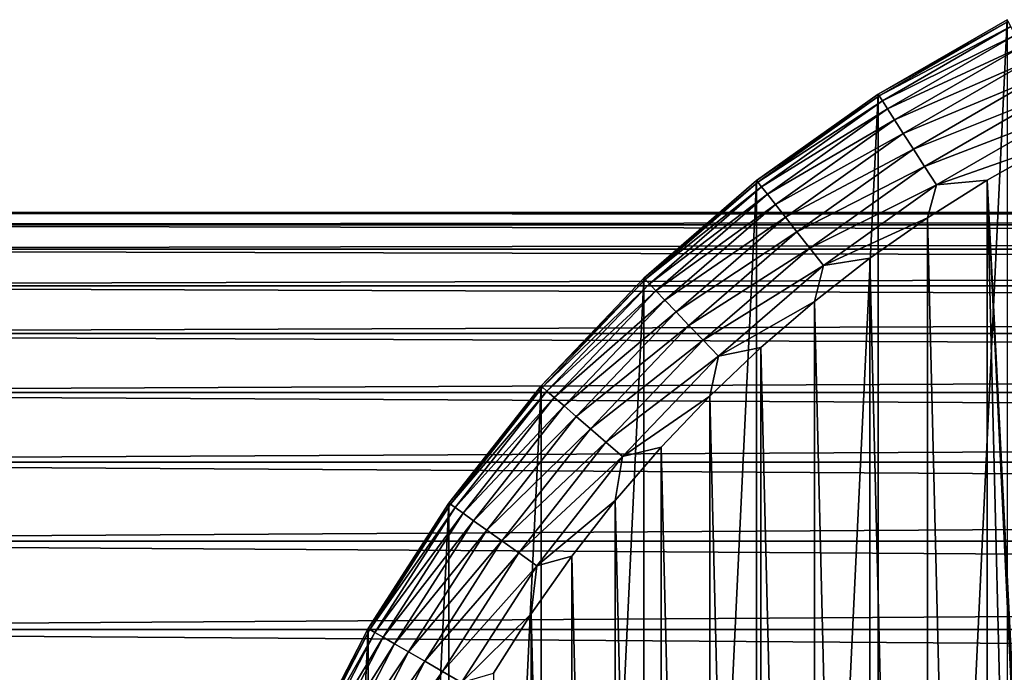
# Model space of a CAD drawing. Header units: millimetres. Extents: x -128 to 173, y -40 to 30.
# Tile 6 of 256: x -109 to -90, y 14 to 27. Entities that reach past the tile are written whole.
import ezdxf

# ---------------------------------------------------------------- set-up
doc = ezdxf.new("R2010")
doc.units = ezdxf.units.MM
doc.header["$LTSCALE"] = 56.728605
for name, color, linetype in [('187', 7, 'CONTINUOUS'), ('188', 7, 'CONTINUOUS'), ('190', 7, 'CONTINUOUS'), ('191', 7, 'CONTINUOUS'), ('3', 7, 'CONTINUOUS')]:
    doc.layers.add(name, color=color, linetype=linetype)

msp = doc.modelspace()

# ---------------------------------------------------------------- linework, layer by layer
at = {"layer": '187', "color": 7, "linetype": 'CONTINUOUS'}
for points in [[(-89.455, 24.257, -67.8), (-90.63, 23.592, -67.8), (-89.478, 0.756, -67.8), (-89.455, 24.257, -67.8)], [(-91.771, 22.87, -67.8), (-90.631, -23.592, -67.8), (-90.63, 23.592, -67.8), (-91.771, 22.87, -67.8)], [(-90.631, -23.592, -67.8), (-89.455, -24.257, -67.8), (-90.63, 23.592, -67.8), (-90.631, -23.592, -67.8)], [(-90.63, 23.592, -67.8), (-89.455, -24.257, -67.8), (-89.478, -0.756, -67.8), (-90.63, 23.592, -67.8)], [(-89.478, 0.756, -67.8), (-90.63, 23.592, -67.8), (-89.478, -0.756, -67.8), (-89.478, 0.756, -67.8)], [(-92.876, 22.093, -67.8), (-91.771, -22.87, -67.8), (-91.771, 22.87, -67.8), (-92.876, 22.093, -67.8)], [(-91.771, -22.87, -67.8), (-90.631, -23.592, -67.8), (-91.771, 22.87, -67.8), (-91.771, -22.87, -67.8)], [(-93.94, 21.262, -67.8), (-92.876, -22.093, -67.8), (-92.876, 22.093, -67.8), (-93.94, 21.262, -67.8)], [(-92.876, -22.093, -67.8), (-91.771, -22.87, -67.8), (-92.876, 22.093, -67.8), (-92.876, -22.093, -67.8)], [(-94.963, 20.381, -67.8), (-93.94, -21.262, -67.8), (-93.94, 21.262, -67.8), (-94.963, 20.381, -67.8)], [(-93.94, -21.262, -67.8), (-92.876, -22.093, -67.8), (-93.94, 21.262, -67.8), (-93.94, -21.262, -67.8)], [(-95.941, 19.45, -67.8), (-94.963, -20.381, -67.8), (-94.963, 20.381, -67.8), (-95.941, 19.45, -67.8)], [(-94.963, -20.381, -67.8), (-93.94, -21.262, -67.8), (-94.963, 20.381, -67.8), (-94.963, -20.381, -67.8)], [(-96.872, 18.472, -67.8), (-95.941, -19.45, -67.8), (-95.941, 19.45, -67.8), (-96.872, 18.472, -67.8)], [(-95.941, -19.45, -67.8), (-94.963, -20.381, -67.8), (-95.941, 19.45, -67.8), (-95.941, -19.45, -67.8)], [(-97.754, 17.45, -67.8), (-96.872, -18.472, -67.8), (-96.872, 18.472, -67.8), (-97.754, 17.45, -67.8)], [(-96.872, -18.472, -67.8), (-95.941, -19.45, -67.8), (-96.872, 18.472, -67.8), (-96.872, -18.472, -67.8)], [(-98.585, 16.386, -67.8), (-97.754, -17.45, -67.8), (-97.754, 17.45, -67.8), (-98.585, 16.386, -67.8)], [(-97.754, -17.45, -67.8), (-96.872, -18.472, -67.8), (-97.754, 17.45, -67.8), (-97.754, -17.45, -67.8)], [(-99.363, 15.282, -67.8), (-98.585, -16.386, -67.8), (-98.585, 16.386, -67.8), (-99.363, 15.282, -67.8)], [(-98.585, -16.386, -67.8), (-97.754, -17.45, -67.8), (-98.585, 16.386, -67.8), (-98.585, -16.386, -67.8)], [(-100.085, 14.142, -67.8), (-99.363, -15.282, -67.8), (-99.363, 15.282, -67.8), (-100.085, 14.142, -67.8)], [(-99.363, -15.282, -67.8), (-98.585, -16.386, -67.8), (-99.363, 15.282, -67.8), (-99.363, -15.282, -67.8)]]:
    msp.add_3dface(points, dxfattribs=at)
at = {"layer": '188', "color": 7, "linetype": 'CONTINUOUS'}
for points in [[(-92.719, 25.238, -78.8), (-90.247, 26.665, -78.8), (-92.719, -25.238, -78.8), (-92.719, 25.238, -78.8)], [(-92.719, -25.238, -78.8), (-90.247, 26.665, -78.8), (-90.247, -26.665, -78.8), (-92.719, -25.238, -78.8)], [(-95.045, 23.582, -78.8), (-92.719, 25.238, -78.8), (-95.045, -23.582, -78.8), (-95.045, 23.582, -78.8)], [(-95.045, -23.582, -78.8), (-92.719, 25.238, -78.8), (-92.719, -25.238, -78.8), (-95.045, -23.582, -78.8)], [(-97.202, 21.712, -78.8), (-95.045, 23.582, -78.8), (-97.202, -21.712, -78.8), (-97.202, 21.712, -78.8)], [(-97.202, -21.712, -78.8), (-95.045, 23.582, -78.8), (-95.045, -23.582, -78.8), (-97.202, -21.712, -78.8)], [(-99.172, 19.646, -78.8), (-97.202, 21.712, -78.8), (-99.172, -19.646, -78.8), (-99.172, 19.646, -78.8)], [(-99.172, -19.646, -78.8), (-97.202, 21.712, -78.8), (-97.202, -21.712, -78.8), (-99.172, -19.646, -78.8)], [(-100.937, 17.402, -78.8), (-99.172, 19.646, -78.8), (-100.937, -17.402, -78.8), (-100.937, 17.402, -78.8)], [(-100.937, -17.402, -78.8), (-99.172, 19.646, -78.8), (-99.172, -19.646, -78.8), (-100.937, -17.402, -78.8)], [(-102.481, 15, -78.8), (-100.937, 17.402, -78.8), (-102.481, -15, -78.8), (-102.481, 15, -78.8)], [(-102.481, -15, -78.8), (-100.937, 17.402, -78.8), (-100.937, -17.402, -78.8), (-102.481, -15, -78.8)], [(-103.789, 12.462, -78.8), (-102.481, 15, -78.8), (-103.789, -12.462, -78.8), (-103.789, 12.462, -78.8)], [(-103.789, -12.462, -78.8), (-102.481, 15, -78.8), (-102.481, -15, -78.8), (-103.789, -12.462, -78.8)]]:
    msp.add_3dface(points, dxfattribs=at)
at = {"layer": '190', "color": 7, "linetype": 'CONTINUOUS'}
for points in [[(-90.247, 26.665, -78.8), (-92.719, 25.238, -78.8), (-90.247, 26.665, -70.3), (-90.247, 26.665, -78.8)], [(-90.247, 26.665, -70.3), (-92.719, 25.238, -78.8), (-92.719, 25.238, -70.3), (-90.247, 26.665, -70.3)], [(-92.719, 25.238, -78.8), (-95.045, 23.582, -78.8), (-92.719, 25.238, -70.3), (-92.719, 25.238, -78.8)], [(-92.719, 25.238, -70.3), (-95.045, 23.582, -78.8), (-95.045, 23.582, -70.3), (-92.719, 25.238, -70.3)], [(-95.045, 23.582, -78.8), (-97.202, 21.712, -78.8), (-95.045, 23.582, -70.3), (-95.045, 23.582, -78.8)], [(-95.045, 23.582, -70.3), (-97.202, 21.712, -78.8), (-97.202, 21.712, -70.3), (-95.045, 23.582, -70.3)], [(-97.202, 21.712, -78.8), (-99.172, 19.646, -78.8), (-97.202, 21.712, -70.3), (-97.202, 21.712, -78.8)], [(-97.202, 21.712, -70.3), (-99.172, 19.646, -78.8), (-99.172, 19.646, -70.3), (-97.202, 21.712, -70.3)], [(-99.172, 19.646, -78.8), (-100.937, 17.402, -78.8), (-99.172, 19.646, -70.3), (-99.172, 19.646, -78.8)], [(-99.172, 19.646, -70.3), (-100.937, 17.402, -78.8), (-100.937, 17.402, -70.3), (-99.172, 19.646, -70.3)], [(-100.937, 17.402, -78.8), (-102.481, 15, -78.8), (-100.937, 17.402, -70.3), (-100.937, 17.402, -78.8)], [(-100.937, 17.402, -70.3), (-102.481, 15, -78.8), (-102.481, 15, -70.3), (-100.937, 17.402, -70.3)], [(-102.481, 15, -78.8), (-103.789, 12.462, -78.8), (-102.481, 15, -70.3), (-102.481, 15, -78.8)], [(-102.481, 15, -70.3), (-103.789, 12.462, -78.8), (-103.789, 12.462, -70.3), (-102.481, 15, -70.3)]]:
    msp.add_3dface(points, dxfattribs=at)
at = {"layer": '191', "color": 7, "linetype": 'CONTINUOUS'}
for points in [[(-90.247, 26.665, -70.3), (-92.719, 25.238, -70.3), (-90.23, 26.632, -69.869), (-90.247, 26.665, -70.3)], [(-92.719, 25.238, -70.3), (-92.699, 25.206, -69.869), (-90.23, 26.632, -69.869), (-92.719, 25.238, -70.3)], [(-92.699, 25.206, -69.869), (-90.178, 26.532, -69.447), (-90.23, 26.632, -69.869), (-92.699, 25.206, -69.869)], [(-92.638, 25.112, -69.447), (-90.178, 26.532, -69.447), (-92.699, 25.206, -69.869), (-92.638, 25.112, -69.447)], [(-92.638, 25.112, -69.447), (-90.094, 26.368, -69.052), (-90.178, 26.532, -69.447), (-92.638, 25.112, -69.447)], [(-92.539, 24.957, -69.052), (-90.094, 26.368, -69.052), (-92.638, 25.112, -69.447), (-92.539, 24.957, -69.052)], [(-92.539, 24.957, -69.052), (-89.979, 26.146, -68.694), (-90.094, 26.368, -69.052), (-92.539, 24.957, -69.052)], [(-92.404, 24.747, -68.694), (-89.979, 26.146, -68.694), (-92.539, 24.957, -69.052), (-92.404, 24.747, -68.694)], [(-92.404, 24.747, -68.694), (-89.838, 25.872, -68.386), (-89.979, 26.146, -68.694), (-92.404, 24.747, -68.694)], [(-92.237, 24.487, -68.386), (-89.838, 25.872, -68.386), (-92.404, 24.747, -68.694), (-92.237, 24.487, -68.386)], [(-92.237, 24.487, -68.386), (-89.674, 25.555, -68.135), (-89.838, 25.872, -68.386), (-92.237, 24.487, -68.386)], [(-92.044, 24.187, -68.135), (-89.674, 25.555, -68.135), (-92.237, 24.487, -68.386), (-92.044, 24.187, -68.135)], [(-92.044, 24.187, -68.135), (-89.493, 25.203, -67.951), (-89.674, 25.555, -68.135), (-92.044, 24.187, -68.135)], [(-92.719, 25.238, -70.3), (-95.045, 23.582, -70.3), (-92.699, 25.206, -69.869), (-92.719, 25.238, -70.3)], [(-95.045, 23.582, -70.3), (-95.022, 23.552, -69.869), (-92.699, 25.206, -69.869), (-95.045, 23.582, -70.3)], [(-95.022, 23.552, -69.869), (-92.638, 25.112, -69.447), (-92.699, 25.206, -69.869), (-95.022, 23.552, -69.869)], [(-94.952, 23.464, -69.447), (-92.638, 25.112, -69.447), (-95.022, 23.552, -69.869), (-94.952, 23.464, -69.447)], [(-94.952, 23.464, -69.447), (-92.539, 24.957, -69.052), (-92.638, 25.112, -69.447), (-94.952, 23.464, -69.447)], [(-91.83, 23.854, -67.951), (-89.493, 25.203, -67.951), (-92.044, 24.187, -68.135), (-91.83, 23.854, -67.951)], [(-91.83, 23.854, -67.951), (-89.3, 24.829, -67.838), (-89.493, 25.203, -67.951), (-91.83, 23.854, -67.951)], [(-94.838, 23.319, -69.052), (-92.539, 24.957, -69.052), (-94.952, 23.464, -69.447), (-94.838, 23.319, -69.052)], [(-94.838, 23.319, -69.052), (-92.404, 24.747, -68.694), (-92.539, 24.957, -69.052), (-94.838, 23.319, -69.052)], [(-94.684, 23.123, -68.694), (-92.404, 24.747, -68.694), (-94.838, 23.319, -69.052), (-94.684, 23.123, -68.694)], [(-94.684, 23.123, -68.694), (-92.237, 24.487, -68.386), (-92.404, 24.747, -68.694), (-94.684, 23.123, -68.694)], [(-91.602, 23.5, -67.838), (-89.3, 24.829, -67.838), (-91.83, 23.854, -67.951), (-91.602, 23.5, -67.838)], [(-91.602, 23.5, -67.838), (-89.455, 24.257, -67.8), (-89.3, 24.829, -67.838), (-91.602, 23.5, -67.838)], [(-94.493, 22.88, -68.386), (-92.237, 24.487, -68.386), (-94.684, 23.123, -68.694), (-94.493, 22.88, -68.386)], [(-94.493, 22.88, -68.386), (-92.044, 24.187, -68.135), (-92.237, 24.487, -68.386), (-94.493, 22.88, -68.386)], [(-94.273, 22.6, -68.135), (-92.044, 24.187, -68.135), (-94.493, 22.88, -68.386), (-94.273, 22.6, -68.135)], [(-94.273, 22.6, -68.135), (-91.83, 23.854, -67.951), (-92.044, 24.187, -68.135), (-94.273, 22.6, -68.135)], [(-90.63, 23.592, -67.8), (-89.455, 24.257, -67.8), (-91.602, 23.5, -67.838), (-90.63, 23.592, -67.8)], [(-94.028, 22.289, -67.951), (-91.83, 23.854, -67.951), (-94.273, 22.6, -68.135), (-94.028, 22.289, -67.951)], [(-94.028, 22.289, -67.951), (-91.602, 23.5, -67.838), (-91.83, 23.854, -67.951), (-94.028, 22.289, -67.951)], [(-95.045, 23.582, -70.3), (-97.202, 21.712, -70.3), (-95.022, 23.552, -69.869), (-95.045, 23.582, -70.3)], [(-91.771, 22.87, -67.8), (-90.63, 23.592, -67.8), (-91.602, 23.5, -67.838), (-91.771, 22.87, -67.8)], [(-97.202, 21.712, -70.3), (-97.177, 21.685, -69.869), (-95.022, 23.552, -69.869), (-97.202, 21.712, -70.3)], [(-97.177, 21.685, -69.869), (-94.952, 23.464, -69.447), (-95.022, 23.552, -69.869), (-97.177, 21.685, -69.869)], [(-97.099, 21.604, -69.447), (-94.952, 23.464, -69.447), (-97.177, 21.685, -69.869), (-97.099, 21.604, -69.447)], [(-97.099, 21.604, -69.447), (-94.838, 23.319, -69.052), (-94.952, 23.464, -69.447), (-97.099, 21.604, -69.447)], [(-93.768, 21.958, -67.838), (-91.602, 23.5, -67.838), (-94.028, 22.289, -67.951), (-93.768, 21.958, -67.838)], [(-93.768, 21.958, -67.838), (-91.771, 22.87, -67.8), (-91.602, 23.5, -67.838), (-93.768, 21.958, -67.838)], [(-96.972, 21.47, -69.052), (-94.838, 23.319, -69.052), (-97.099, 21.604, -69.447), (-96.972, 21.47, -69.052)], [(-96.972, 21.47, -69.052), (-94.684, 23.123, -68.694), (-94.838, 23.319, -69.052), (-96.972, 21.47, -69.052)], [(-96.8, 21.29, -68.694), (-94.684, 23.123, -68.694), (-96.972, 21.47, -69.052), (-96.8, 21.29, -68.694)], [(-96.8, 21.29, -68.694), (-94.493, 22.88, -68.386), (-94.684, 23.123, -68.694), (-96.8, 21.29, -68.694)], [(-96.587, 21.066, -68.386), (-94.493, 22.88, -68.386), (-96.8, 21.29, -68.694), (-96.587, 21.066, -68.386)], [(-96.587, 21.066, -68.386), (-94.273, 22.6, -68.135), (-94.493, 22.88, -68.386), (-96.587, 21.066, -68.386)], [(-92.876, 22.093, -67.8), (-91.771, 22.87, -67.8), (-93.768, 21.958, -67.838), (-92.876, 22.093, -67.8)], [(-96.34, 20.808, -68.135), (-94.273, 22.6, -68.135), (-96.587, 21.066, -68.386), (-96.34, 20.808, -68.135)], [(-96.34, 20.808, -68.135), (-94.028, 22.289, -67.951), (-94.273, 22.6, -68.135), (-96.34, 20.808, -68.135)], [(-96.068, 20.522, -67.951), (-94.028, 22.289, -67.951), (-96.34, 20.808, -68.135), (-96.068, 20.522, -67.951)], [(-96.068, 20.522, -67.951), (-93.768, 21.958, -67.838), (-94.028, 22.289, -67.951), (-96.068, 20.522, -67.951)], [(-93.94, 21.262, -67.8), (-92.876, 22.093, -67.8), (-93.768, 21.958, -67.838), (-93.94, 21.262, -67.8)], [(-95.777, 20.217, -67.838), (-93.768, 21.958, -67.838), (-96.068, 20.522, -67.951), (-95.777, 20.217, -67.838)], [(-95.777, 20.217, -67.838), (-93.94, 21.262, -67.8), (-93.768, 21.958, -67.838), (-95.777, 20.217, -67.838)], [(-97.202, 21.712, -70.3), (-99.172, 19.646, -70.3), (-97.177, 21.685, -69.869), (-97.202, 21.712, -70.3)], [(-99.172, 19.646, -70.3), (-99.144, 19.621, -69.869), (-97.177, 21.685, -69.869), (-99.172, 19.646, -70.3)], [(-99.144, 19.621, -69.869), (-97.099, 21.604, -69.447), (-97.177, 21.685, -69.869), (-99.144, 19.621, -69.869)], [(-99.059, 19.548, -69.447), (-97.099, 21.604, -69.447), (-99.144, 19.621, -69.869), (-99.059, 19.548, -69.447)], [(-99.059, 19.548, -69.447), (-96.972, 21.47, -69.052), (-97.099, 21.604, -69.447), (-99.059, 19.548, -69.447)], [(-98.92, 19.427, -69.052), (-96.972, 21.47, -69.052), (-99.059, 19.548, -69.447), (-98.92, 19.427, -69.052)], [(-98.92, 19.427, -69.052), (-96.8, 21.29, -68.694), (-96.972, 21.47, -69.052), (-98.92, 19.427, -69.052)], [(-98.731, 19.264, -68.694), (-96.8, 21.29, -68.694), (-98.92, 19.427, -69.052), (-98.731, 19.264, -68.694)], [(-98.731, 19.264, -68.694), (-96.587, 21.066, -68.386), (-96.8, 21.29, -68.694), (-98.731, 19.264, -68.694)], [(-94.963, 20.381, -67.8), (-93.94, 21.262, -67.8), (-95.777, 20.217, -67.838), (-94.963, 20.381, -67.8)], [(-98.498, 19.062, -68.386), (-96.587, 21.066, -68.386), (-98.731, 19.264, -68.694), (-98.498, 19.062, -68.386)], [(-98.498, 19.062, -68.386), (-96.34, 20.808, -68.135), (-96.587, 21.066, -68.386), (-98.498, 19.062, -68.386)], [(-98.228, 18.828, -68.135), (-96.34, 20.808, -68.135), (-98.498, 19.062, -68.386), (-98.228, 18.828, -68.135)], [(-98.228, 18.828, -68.135), (-96.068, 20.522, -67.951), (-96.34, 20.808, -68.135), (-98.228, 18.828, -68.135)], [(-97.93, 18.569, -67.951), (-96.068, 20.522, -67.951), (-98.228, 18.828, -68.135), (-97.93, 18.569, -67.951)], [(-97.93, 18.569, -67.951), (-95.777, 20.217, -67.838), (-96.068, 20.522, -67.951), (-97.93, 18.569, -67.951)], [(-95.941, 19.45, -67.8), (-94.963, 20.381, -67.8), (-95.777, 20.217, -67.838), (-95.941, 19.45, -67.8)], [(-97.611, 18.293, -67.838), (-95.777, 20.217, -67.838), (-97.93, 18.569, -67.951), (-97.611, 18.293, -67.838)], [(-97.611, 18.293, -67.838), (-95.941, 19.45, -67.8), (-95.777, 20.217, -67.838), (-97.611, 18.293, -67.838)], [(-99.172, 19.646, -70.3), (-100.937, 17.402, -70.3), (-99.144, 19.621, -69.869), (-99.172, 19.646, -70.3)], [(-100.937, 17.402, -70.3), (-100.907, 17.38, -69.869), (-99.144, 19.621, -69.869), (-100.937, 17.402, -70.3)], [(-100.907, 17.38, -69.869), (-99.059, 19.548, -69.447), (-99.144, 19.621, -69.869), (-100.907, 17.38, -69.869)], [(-100.815, 17.315, -69.447), (-99.059, 19.548, -69.447), (-100.907, 17.38, -69.869), (-100.815, 17.315, -69.447)], [(-100.815, 17.315, -69.447), (-98.92, 19.427, -69.052), (-99.059, 19.548, -69.447), (-100.815, 17.315, -69.447)], [(-100.665, 17.208, -69.052), (-98.92, 19.427, -69.052), (-100.815, 17.315, -69.447), (-100.665, 17.208, -69.052)], [(-100.665, 17.208, -69.052), (-98.731, 19.264, -68.694), (-98.92, 19.427, -69.052), (-100.665, 17.208, -69.052)], [(-96.872, 18.472, -67.8), (-95.941, 19.45, -67.8), (-97.611, 18.293, -67.838), (-96.872, 18.472, -67.8)], [(-100.462, 17.063, -68.694), (-98.731, 19.264, -68.694), (-100.665, 17.208, -69.052), (-100.462, 17.063, -68.694)], [(-100.462, 17.063, -68.694), (-98.498, 19.062, -68.386), (-98.731, 19.264, -68.694), (-100.462, 17.063, -68.694)], [(-100.211, 16.884, -68.386), (-98.498, 19.062, -68.386), (-100.462, 17.063, -68.694), (-100.211, 16.884, -68.386)], [(-100.211, 16.884, -68.386), (-98.228, 18.828, -68.135), (-98.498, 19.062, -68.386), (-100.211, 16.884, -68.386)], [(-99.92, 16.677, -68.135), (-98.228, 18.828, -68.135), (-100.211, 16.884, -68.386), (-99.92, 16.677, -68.135)], [(-99.92, 16.677, -68.135), (-97.93, 18.569, -67.951), (-98.228, 18.828, -68.135), (-99.92, 16.677, -68.135)], [(-99.598, 16.448, -67.951), (-97.93, 18.569, -67.951), (-99.92, 16.677, -68.135), (-99.598, 16.448, -67.951)], [(-99.598, 16.448, -67.951), (-97.611, 18.293, -67.838), (-97.93, 18.569, -67.951), (-99.598, 16.448, -67.951)], [(-97.754, 17.45, -67.8), (-96.872, 18.472, -67.8), (-97.611, 18.293, -67.838), (-97.754, 17.45, -67.8)], [(-99.254, 16.203, -67.838), (-97.611, 18.293, -67.838), (-99.598, 16.448, -67.951), (-99.254, 16.203, -67.838)], [(-99.254, 16.203, -67.838), (-97.754, 17.45, -67.8), (-97.611, 18.293, -67.838), (-99.254, 16.203, -67.838)], [(-100.937, 17.402, -70.3), (-102.481, 15, -70.3), (-100.907, 17.38, -69.869), (-100.937, 17.402, -70.3)], [(-102.481, 15, -70.3), (-102.448, 14.981, -69.869), (-100.907, 17.38, -69.869), (-102.481, 15, -70.3)], [(-102.448, 14.981, -69.869), (-100.815, 17.315, -69.447), (-100.907, 17.38, -69.869), (-102.448, 14.981, -69.869)], [(-98.585, 16.386, -67.8), (-97.754, 17.45, -67.8), (-99.254, 16.203, -67.838), (-98.585, 16.386, -67.8)], [(-102.351, 14.925, -69.447), (-100.815, 17.315, -69.447), (-102.448, 14.981, -69.869), (-102.351, 14.925, -69.447)], [(-102.351, 14.925, -69.447), (-100.665, 17.208, -69.052), (-100.815, 17.315, -69.447), (-102.351, 14.925, -69.447)], [(-102.192, 14.833, -69.052), (-100.665, 17.208, -69.052), (-102.351, 14.925, -69.447), (-102.192, 14.833, -69.052)], [(-102.192, 14.833, -69.052), (-100.462, 17.063, -68.694), (-100.665, 17.208, -69.052), (-102.192, 14.833, -69.052)], [(-101.975, 14.708, -68.694), (-100.462, 17.063, -68.694), (-102.192, 14.833, -69.052), (-101.975, 14.708, -68.694)], [(-101.975, 14.708, -68.694), (-100.211, 16.884, -68.386), (-100.462, 17.063, -68.694), (-101.975, 14.708, -68.694)], [(-101.708, 14.554, -68.386), (-100.211, 16.884, -68.386), (-101.975, 14.708, -68.694), (-101.708, 14.554, -68.386)], [(-101.708, 14.554, -68.386), (-99.92, 16.677, -68.135), (-100.211, 16.884, -68.386), (-101.708, 14.554, -68.386)], [(-101.399, 14.375, -68.135), (-99.92, 16.677, -68.135), (-101.708, 14.554, -68.386), (-101.399, 14.375, -68.135)], [(-101.399, 14.375, -68.135), (-99.598, 16.448, -67.951), (-99.92, 16.677, -68.135), (-101.399, 14.375, -68.135)], [(-101.057, 14.178, -67.951), (-99.598, 16.448, -67.951), (-101.399, 14.375, -68.135), (-101.057, 14.178, -67.951)], [(-101.057, 14.178, -67.951), (-99.254, 16.203, -67.838), (-99.598, 16.448, -67.951), (-101.057, 14.178, -67.951)], [(-99.363, 15.282, -67.8), (-98.585, 16.386, -67.8), (-99.254, 16.203, -67.838), (-99.363, 15.282, -67.8)], [(-100.692, 13.967, -67.838), (-99.254, 16.203, -67.838), (-101.057, 14.178, -67.951), (-100.692, 13.967, -67.838)], [(-100.692, 13.967, -67.838), (-99.363, 15.282, -67.8), (-99.254, 16.203, -67.838), (-100.692, 13.967, -67.838)], [(-100.085, 14.142, -67.8), (-99.363, 15.282, -67.8), (-100.692, 13.967, -67.838), (-100.085, 14.142, -67.8)], [(-102.481, 15, -70.3), (-103.789, 12.462, -70.3), (-102.448, 14.981, -69.869), (-102.481, 15, -70.3)], [(-103.789, 12.462, -70.3), (-103.755, 12.447, -69.869), (-102.448, 14.981, -69.869), (-103.789, 12.462, -70.3)], [(-103.755, 12.447, -69.869), (-102.351, 14.925, -69.447), (-102.448, 14.981, -69.869), (-103.755, 12.447, -69.869)], [(-103.653, 12.4, -69.447), (-102.351, 14.925, -69.447), (-103.755, 12.447, -69.869), (-103.653, 12.4, -69.447)], [(-103.653, 12.4, -69.447), (-102.192, 14.833, -69.052), (-102.351, 14.925, -69.447), (-103.653, 12.4, -69.447)], [(-103.485, 12.324, -69.052), (-102.192, 14.833, -69.052), (-103.653, 12.4, -69.447), (-103.485, 12.324, -69.052)], [(-103.485, 12.324, -69.052), (-101.975, 14.708, -68.694), (-102.192, 14.833, -69.052), (-103.485, 12.324, -69.052)], [(-103.258, 12.22, -68.694), (-101.975, 14.708, -68.694), (-103.485, 12.324, -69.052), (-103.258, 12.22, -68.694)], [(-103.258, 12.22, -68.694), (-101.708, 14.554, -68.386), (-101.975, 14.708, -68.694), (-103.258, 12.22, -68.694)], [(-102.978, 12.092, -68.386), (-101.708, 14.554, -68.386), (-103.258, 12.22, -68.694), (-102.978, 12.092, -68.386)], [(-102.978, 12.092, -68.386), (-101.399, 14.375, -68.135), (-101.708, 14.554, -68.386), (-102.978, 12.092, -68.386)], [(-102.653, 11.943, -68.135), (-101.399, 14.375, -68.135), (-102.978, 12.092, -68.386), (-102.653, 11.943, -68.135)], [(-102.653, 11.943, -68.135), (-101.057, 14.178, -67.951), (-101.399, 14.375, -68.135), (-102.653, 11.943, -68.135)], [(-102.293, 11.779, -67.951), (-101.057, 14.178, -67.951), (-102.653, 11.943, -68.135), (-102.293, 11.779, -67.951)], [(-102.293, 11.779, -67.951), (-100.692, 13.967, -67.838), (-101.057, 14.178, -67.951), (-102.293, 11.779, -67.951)]]:
    msp.add_3dface(points, dxfattribs=at)
at = {"layer": '3', "color": 7, "linetype": 'CONTINUOUS'}
for points in [[(127.5, 22.97, -1.165), (127.5, 22.735, -3.483), (-127.5, 22.97, -1.165), (127.5, 22.97, -1.165)], [(-127.5, 22.97, -1.165), (127.5, 22.735, -3.483), (-127.5, 22.735, -3.483), (-127.5, 22.97, -1.165)], [(127.5, 22.97, 1.165), (127.5, 22.97, -1.165), (-127.5, 22.97, 1.165), (127.5, 22.97, 1.165)], [(-127.5, 22.97, 1.165), (127.5, 22.97, -1.165), (-127.5, 22.97, -1.165), (-127.5, 22.97, 1.165)], [(127.5, 22.735, 3.483), (127.5, 22.97, 1.165), (-127.5, 22.735, 3.483), (127.5, 22.735, 3.483)], [(-127.5, 22.735, 3.483), (127.5, 22.97, 1.165), (-127.5, 22.97, 1.165), (-127.5, 22.735, 3.483)], [(127.5, 22.735, -3.483), (127.5, 22.266, -5.765), (-127.5, 22.735, -3.483), (127.5, 22.735, -3.483)], [(-127.5, 22.735, -3.483), (127.5, 22.266, -5.765), (-127.5, 22.266, -5.765), (-127.5, 22.735, -3.483)], [(127.5, 22.266, 5.765), (127.5, 22.735, 3.483), (-127.5, 22.266, 5.765), (127.5, 22.266, 5.765)], [(-127.5, 22.266, 5.765), (127.5, 22.735, 3.483), (-127.5, 22.735, 3.483), (-127.5, 22.266, 5.765)], [(127.5, 22.266, -5.765), (127.5, 21.568, -7.988), (-127.5, 22.266, -5.765), (127.5, 22.266, -5.765)], [(-127.5, 22.266, -5.765), (127.5, 21.568, -7.988), (-127.5, 21.568, -7.988), (-127.5, 22.266, -5.765)], [(127.5, 21.568, 7.988), (127.5, 22.266, 5.765), (-127.5, 21.568, 7.988), (127.5, 21.568, 7.988)], [(-127.5, 21.568, 7.988), (127.5, 22.266, 5.765), (-127.5, 22.266, 5.765), (-127.5, 21.568, 7.988)], [(127.5, 21.568, -7.988), (127.5, 20.65, -10.129), (-127.5, 21.568, -7.988), (127.5, 21.568, -7.988)], [(-127.5, 21.568, -7.988), (127.5, 20.65, -10.129), (-127.5, 20.65, -10.129), (-127.5, 21.568, -7.988)], [(127.5, 20.65, 10.129), (127.5, 21.568, 7.988), (-127.5, 20.65, 10.129), (127.5, 20.65, 10.129)], [(-127.5, 20.65, 10.129), (127.5, 21.568, 7.988), (-127.5, 21.568, 7.988), (-127.5, 20.65, 10.129)], [(127.5, 20.65, -10.129), (127.5, 19.519, -12.166), (-127.5, 20.65, -10.129), (127.5, 20.65, -10.129)], [(-127.5, 20.65, -10.129), (127.5, 19.519, -12.166), (-127.5, 19.519, -12.166), (-127.5, 20.65, -10.129)], [(127.5, 19.519, 12.166), (127.5, 20.65, 10.129), (-127.5, 19.519, 12.166), (127.5, 19.519, 12.166)], [(-127.5, 19.519, 12.166), (127.5, 20.65, 10.129), (-127.5, 20.65, 10.129), (-127.5, 19.519, 12.166)], [(127.5, 19.519, -12.166), (127.5, 18.188, -14.078), (-127.5, 19.519, -12.166), (127.5, 19.519, -12.166)], [(-127.5, 19.519, -12.166), (127.5, 18.188, -14.078), (-127.5, 18.188, -14.078), (-127.5, 19.519, -12.166)], [(127.5, 18.188, 14.078), (127.5, 19.519, 12.166), (-127.5, 18.188, 14.078), (127.5, 18.188, 14.078)], [(-127.5, 18.188, 14.078), (127.5, 19.519, 12.166), (-127.5, 19.519, 12.166), (-127.5, 18.188, 14.078)], [(127.5, 18.188, -14.078), (127.5, 16.67, -15.846), (-127.5, 18.188, -14.078), (127.5, 18.188, -14.078)], [(-127.5, 18.188, -14.078), (127.5, 16.67, -15.846), (-127.5, 16.67, -15.846), (-127.5, 18.188, -14.078)], [(127.5, 16.67, 15.846), (127.5, 18.188, 14.078), (-127.5, 16.67, 15.846), (127.5, 16.67, 15.846)], [(-127.5, 16.67, 15.846), (127.5, 18.188, 14.078), (-127.5, 18.188, 14.078), (-127.5, 16.67, 15.846)], [(127.5, 16.67, -15.846), (127.5, 14.982, -17.451), (-127.5, 16.67, -15.846), (127.5, 16.67, -15.846)], [(-127.5, 16.67, -15.846), (127.5, 14.982, -17.451), (-127.5, 14.982, -17.451), (-127.5, 16.67, -15.846)], [(127.5, 14.982, 17.451), (127.5, 16.67, 15.846), (-127.5, 14.982, 17.451), (127.5, 14.982, 17.451)], [(-127.5, 14.982, 17.451), (127.5, 16.67, 15.846), (-127.5, 16.67, 15.846), (-127.5, 14.982, 17.451)], [(127.5, 14.982, -17.451), (127.5, 13.139, -18.878), (-127.5, 14.982, -17.451), (127.5, 14.982, -17.451)], [(-127.5, 14.982, -17.451), (127.5, 13.139, -18.878), (-127.5, 13.139, -18.878), (-127.5, 14.982, -17.451)], [(127.5, 13.139, 18.878), (127.5, 14.982, 17.451), (-127.5, 13.139, 18.878), (127.5, 13.139, 18.878)], [(-127.5, 13.139, 18.878), (127.5, 14.982, 17.451), (-127.5, 14.982, 17.451), (-127.5, 13.139, 18.878)]]:
    msp.add_3dface(points, dxfattribs=at)

doc.saveas('drawing.dxf')
